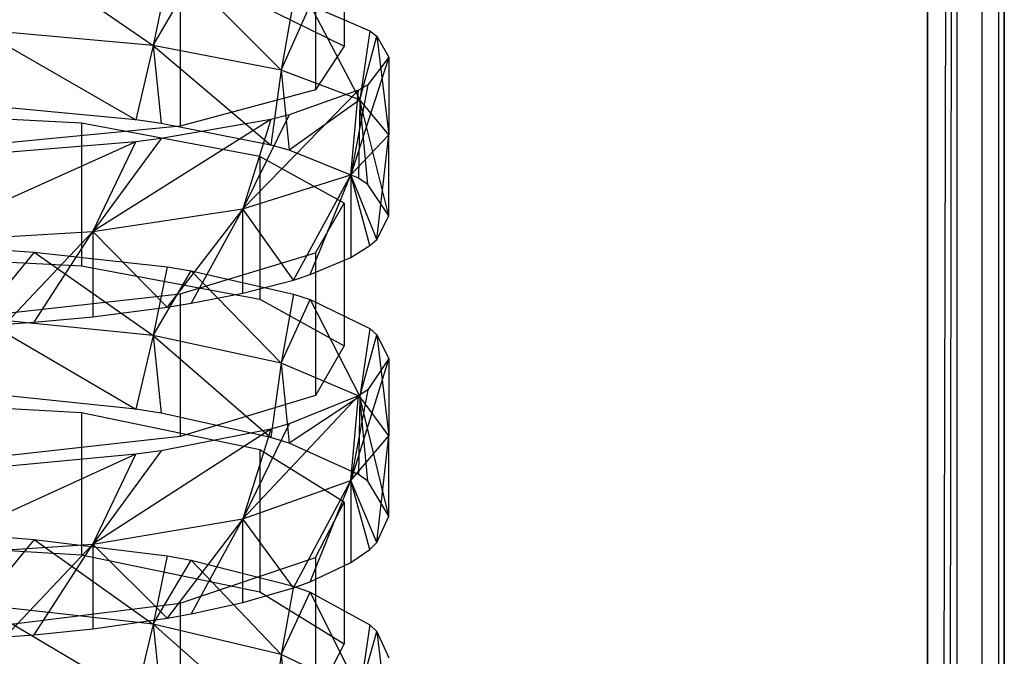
# Model space of a CAD drawing. Extents: x 0.1 to 26.5, y -19.1 to 0.
# Tile 243 of 256: x 13.423 to 14.063, y -6.437 to -6.024. Entities that reach past the tile are written whole.
import ezdxf

# ---------------------------------------------------------------- set-up
doc = ezdxf.new("R2010")
doc.units = 0
doc.header["$LTSCALE"] = 2.54
doc.layers.get('0').update_dxf_attribs({"linetype": 'CONTINUOUS'})

# ---------------------------------------------------------------- blocks, each defined once
blk = doc.blocks.new('7777_STL')
at = {"color": 0}
for p, q in [((14.01313, -11.01, 21.96834), (14.01313, -3.06, 21.96834)), ((14.01313, -3.06, 20.46834), (14.01313, -12.46, 20.46834)), ((14.01313, -11.01, 21.96834), (14.01313, -3.06, 21.96834)), ((14.01313, -11.01, 21.96834), (14.03226, -3.06, 21.96454)), ((14.01313, -11.01, 21.96834), (14.03226, -3.06, 21.96454)), ((14.01313, -3.06, 20.46834), (14.01313, -12.46, 20.46834)), ((14.02288, -11.01096, 21.96738), (14.03226, -3.06, 21.96454)), ((14.02288, -11.01096, 21.96738), (14.03226, -3.06, 21.96454)), ((14.03226, -3.06, 21.96454), (14.03226, -11.01381, 21.96454)), ((14.03226, -3.06, 21.96454), (14.03226, -11.01381, 21.96454)), ((14.03226, -3.06, 20.47215), (14.03226, -12.46, 20.47215)), ((14.03226, -3.06, 20.47215), (14.03226, -12.46, 20.47215)), ((14.04848, -3.06, 21.9537), (14.04848, -11.02465, 21.9537)), ((14.04848, -3.06, 21.9537), (14.04848, -11.02465, 21.9537)), ((14.04848, -3.06, 20.48299), (14.04848, -12.46, 20.48299)), ((14.04848, -3.06, 20.48299), (14.04848, -12.46, 20.48299)), ((14.05932, -3.06, 21.93748), (14.05932, -11.04087, 21.93748)), ((14.05932, -3.06, 21.93748), (14.05932, -11.04087, 21.93748)), ((14.05932, -3.06, 20.49921), (14.05932, -12.46, 20.49921)), ((14.05932, -3.06, 20.49921), (14.05932, -12.46, 20.49921)), ((14.06313, -12.46, 20.51834), (14.06313, -3.06, 20.51834)), ((14.06313, -3.06, 21.91834), (14.06313, -11.06, 21.91834)), ((14.06313, -3.06, 21.91834), (14.06313, -11.06, 21.91834)), ((14.06313, -12.46, 20.51834), (14.06313, -3.06, 20.51834)), ((13.6341, -5.94775, 16.80442), (13.6341, -6.04094, 16.78687)), ((13.6341, -5.94775, 16.80442), (13.6341, -6.04094, 16.78687)), ((13.61545, -5.97619, 16.9554), (13.61545, -6.06937, 16.93784)), ((13.61545, -5.97619, 16.9554), (13.61545, -6.06937, 16.93784)), ((13.43253, -5.98722, 16.50172), (13.50995, -6.04065, 16.53133)), ((13.43253, -5.98722, 16.50172), (13.50995, -6.04065, 16.53133)), ((13.5191, -5.99574, 16.54695), (13.50995, -6.04065, 16.53133)), ((13.5191, -5.99574, 16.54695), (13.50995, -6.04065, 16.53133)), ((13.50995, -6.04065, 16.53133), (13.5347, -5.99797, 16.55878)), ((13.50995, -6.04065, 16.53133), (13.5347, -5.99797, 16.55878)), ((13.52754, -5.99977, 17.08056), (13.52754, -6.09295, 17.063)), ((13.52754, -5.99977, 17.08056), (13.52754, -6.09295, 17.063)), ((13.5347, -5.99797, 16.55878), (13.59313, -6.05657, 16.60913)), ((13.5347, -5.99797, 16.55878), (13.59313, -6.05657, 16.60913)), ((13.57922, -6.01415, 16.64467), (13.6341, -6.04094, 16.78687)), ((13.57922, -6.01415, 16.64467), (13.6341, -6.04094, 16.78687)), ((13.60116, -6.01132, 16.62962), (13.59313, -6.05657, 16.60913)), ((13.60116, -6.01132, 16.62962), (13.59313, -6.05657, 16.60913)), ((13.59313, -6.05657, 16.60913), (13.61189, -6.01437, 16.64587)), ((13.59313, -6.05657, 16.60913), (13.61189, -6.01437, 16.64587)), ((13.61189, -6.01437, 16.64587), (13.64423, -6.07593, 16.70371)), ((13.61189, -6.01437, 16.64587), (13.64423, -6.07593, 16.70371)), ((13.61189, -6.01437, 16.64587), (13.65074, -6.03104, 16.73433)), ((13.61189, -6.01437, 16.64587), (13.65074, -6.03104, 16.73433)), ((13.50995, -6.04065, 16.53133), (13.39744, -6.03056, 16.48207)), ((13.39744, -6.03056, 16.48207), (13.49866, -6.08886, 16.51376)), ((13.39744, -6.03056, 16.48207), (13.49866, -6.08886, 16.51376)), ((13.50995, -6.04065, 16.53133), (13.39744, -6.03056, 16.48207)), ((13.65074, -6.03104, 16.73433), (13.64423, -6.07593, 16.70371)), ((13.65074, -6.03104, 16.73433), (13.64423, -6.07593, 16.70371)), ((13.64423, -6.07593, 16.70371), (13.6554, -6.03458, 16.75315)), ((13.64423, -6.07593, 16.70371), (13.6554, -6.03458, 16.75315)), ((13.65074, -6.03104, 16.73433), (13.6554, -6.03458, 16.75315)), ((13.65074, -6.03104, 16.73433), (13.6554, -6.03458, 16.75315)), ((13.6554, -6.03458, 16.75315), (13.66313, -6.09868, 16.81485)), ((13.6554, -6.03458, 16.75315), (13.66313, -6.09868, 16.81485)), ((13.6554, -6.03458, 16.75315), (13.66313, -6.04812, 16.82503)), ((13.6554, -6.03458, 16.75315), (13.66313, -6.04812, 16.82503)), ((13.50995, -6.04065, 16.53133), (13.49866, -6.08886, 16.51376)), ((13.50995, -6.04065, 16.53133), (13.49866, -6.08886, 16.51376)), ((13.59313, -6.05657, 16.60913), (13.50995, -6.04065, 16.53133)), ((13.50995, -6.04065, 16.53133), (13.51507, -6.09116, 16.52443)), ((13.50995, -6.04065, 16.53133), (13.51507, -6.09116, 16.52443)), ((13.50995, -6.04065, 16.53133), (13.58644, -6.10527, 16.59016)), ((13.50995, -6.04065, 16.53133), (13.58644, -6.10527, 16.59016)), ((13.59313, -6.05657, 16.60913), (13.50995, -6.04065, 16.53133)), ((13.6341, -6.04094, 16.78687), (13.61545, -6.06937, 16.93784)), ((13.6341, -6.04094, 16.78687), (13.61545, -6.06937, 16.93784)), ((13.66313, -6.04812, 16.82503), (13.63848, -6.12455, 16.94124)), ((13.66313, -6.04812, 16.82503), (13.63848, -6.12455, 16.94124)), ((13.66313, -6.04812, 16.82503), (13.64939, -6.06609, 16.92043)), ((13.66313, -6.04812, 16.82503), (13.64939, -6.06609, 16.92043)), ((13.66313, -6.04812, 16.82503), (13.66313, -6.09868, 16.81485)), ((13.66313, -6.04812, 16.82503), (13.66313, -6.09868, 16.81485)), ((13.59313, -6.05657, 16.60913), (13.58644, -6.10527, 16.59016)), ((13.59313, -6.05657, 16.60913), (13.58644, -6.10527, 16.59016)), ((13.64423, -6.07593, 16.70371), (13.59313, -6.05657, 16.60913)), ((13.59313, -6.05657, 16.60913), (13.59831, -6.10857, 16.60554)), ((13.59313, -6.05657, 16.60913), (13.59831, -6.10857, 16.60554)), ((13.64423, -6.07593, 16.70371), (13.59313, -6.05657, 16.60913)), ((13.64939, -6.06609, 16.92043), (13.63848, -6.12455, 16.94124)), ((13.64939, -6.06609, 16.92043), (13.63848, -6.12455, 16.94124)), ((13.64939, -6.06609, 16.92043), (13.6434, -6.06957, 16.93888)), ((13.64939, -6.06609, 16.92043), (13.6434, -6.06957, 16.93888)), ((13.61545, -6.06937, 16.93784), (13.52754, -6.09295, 17.063)), ((13.61545, -6.06937, 16.93784), (13.52754, -6.09295, 17.063)), ((13.6434, -6.06957, 16.93888), (13.56824, -6.14673, 17.0496)), ((13.6434, -6.06957, 16.93888), (13.56824, -6.14673, 17.0496)), ((13.6434, -6.06957, 16.93888), (13.5983, -6.08569, 17.02444)), ((13.6434, -6.06957, 16.93888), (13.5983, -6.08569, 17.02444)), ((13.63848, -6.12455, 16.94124), (13.6434, -6.06957, 16.93888)), ((13.63848, -6.12455, 16.94124), (13.6434, -6.06957, 16.93888)), ((13.64423, -6.07593, 16.70371), (13.59831, -6.10857, 16.60554)), ((13.64423, -6.07593, 16.70371), (13.59831, -6.10857, 16.60554)), ((13.64423, -6.07593, 16.70371), (13.6434, -6.12684, 16.69066)), ((13.64423, -6.07593, 16.70371), (13.6434, -6.12684, 16.69066)), ((13.66313, -6.09868, 16.81485), (13.64423, -6.07593, 16.70371)), ((13.66313, -6.15116, 16.80392), (13.64423, -6.07593, 16.70371)), ((13.66313, -6.09868, 16.81485), (13.64423, -6.07593, 16.70371)), ((13.66313, -6.15116, 16.80392), (13.64423, -6.07593, 16.70371)), ((13.64939, -6.13078, 16.70901), (13.64423, -6.07593, 16.70371)), ((13.64939, -6.13078, 16.70901), (13.64423, -6.07593, 16.70371)), ((13.46339, -6.09104, 16.52389), (13.31313, -6.08326, 16.48768)), ((13.46339, -6.09104, 16.52389), (13.31313, -6.08326, 16.48768)), ((13.49866, -6.08886, 16.51376), (13.40906, -6.08051, 16.47484)), ((13.49866, -6.08886, 16.51376), (13.40906, -6.08051, 16.47484)), ((13.5983, -6.08569, 17.02444), (13.56824, -6.14673, 17.0496)), ((13.5983, -6.08569, 17.02444), (13.56824, -6.14673, 17.0496)), ((13.5983, -6.08569, 17.02444), (13.58643, -6.0886, 17.03989)), ((13.5983, -6.08569, 17.02444), (13.58643, -6.0886, 17.03989)), ((13.57922, -6.11258, 16.62422), (13.46339, -6.09104, 16.52389)), ((13.46339, -6.09104, 16.52389), (13.46339, -6.18375, 16.50398)), ((13.57922, -6.11258, 16.62422), (13.46339, -6.09104, 16.52389)), ((13.46339, -6.09104, 16.52389), (13.46339, -6.18375, 16.50398)), ((13.58643, -6.0886, 17.03989), (13.47077, -6.16134, 17.12098)), ((13.58643, -6.0886, 17.03989), (13.47077, -6.16134, 17.12098)), ((13.51507, -6.09116, 16.52443), (13.49866, -6.08886, 16.51376)), ((13.51507, -6.09116, 16.52443), (13.49866, -6.08886, 16.51376)), ((13.58643, -6.0886, 17.03989), (13.51507, -6.10104, 17.10596)), ((13.58643, -6.0886, 17.03989), (13.51507, -6.10104, 17.10596)), ((13.58644, -6.10527, 16.59016), (13.51507, -6.09116, 16.52443)), ((13.58644, -6.10527, 16.59016), (13.51507, -6.09116, 16.52443)), ((13.58643, -6.0886, 17.03989), (13.56824, -6.14673, 17.0496)), ((13.58643, -6.0886, 17.03989), (13.56824, -6.14673, 17.0496)), ((13.52754, -6.09295, 17.063), (13.39051, -6.10626, 17.13368)), ((13.52754, -6.09295, 17.063), (13.39051, -6.10626, 17.13368)), ((13.63848, -6.12455, 16.94124), (13.66313, -6.09868, 16.81485)), ((13.63848, -6.12455, 16.94124), (13.66313, -6.09868, 16.81485)), ((13.6554, -6.16651, 16.87543), (13.66313, -6.09868, 16.81485)), ((13.6554, -6.16651, 16.87543), (13.66313, -6.09868, 16.81485)), ((13.66313, -6.15116, 16.80392), (13.66313, -6.09868, 16.81485)), ((13.66313, -6.15116, 16.80392), (13.66313, -6.09868, 16.81485)), ((13.49866, -6.10306, 17.11668), (13.35369, -6.16839, 17.15542)), ((13.49866, -6.10306, 17.11668), (13.35369, -6.16839, 17.15542)), ((13.49866, -6.10306, 17.11668), (13.40906, -6.11043, 17.15581)), ((13.49866, -6.10306, 17.11668), (13.40906, -6.11043, 17.15581)), ((13.51507, -6.10104, 17.10596), (13.47077, -6.16134, 17.12098)), ((13.51507, -6.10104, 17.10596), (13.47077, -6.16134, 17.12098)), ((13.47077, -6.16134, 17.12098), (13.49866, -6.10306, 17.11668)), ((13.47077, -6.16134, 17.12098), (13.49866, -6.10306, 17.11668)), ((13.51507, -6.10104, 17.10596), (13.49866, -6.10306, 17.11668)), ((13.51507, -6.10104, 17.10596), (13.49866, -6.10306, 17.11668)), ((13.59831, -6.10857, 16.60554), (13.58644, -6.10527, 16.59016)), ((13.59831, -6.10857, 16.60554), (13.58644, -6.10527, 16.59016)), ((13.6434, -6.12684, 16.69066), (13.59831, -6.10857, 16.60554)), ((13.6434, -6.12684, 16.69066), (13.59831, -6.10857, 16.60554)), ((13.6341, -6.14295, 16.7657), (13.57922, -6.11258, 16.62422)), ((13.57922, -6.11258, 16.62422), (13.57922, -6.20529, 16.60432)), ((13.6341, -6.14295, 16.7657), (13.57922, -6.11258, 16.62422)), ((13.57922, -6.11258, 16.62422), (13.57922, -6.20529, 16.60432)), ((13.56824, -6.14673, 17.0496), (13.63848, -6.12455, 16.94124)), ((13.56824, -6.14673, 17.0496), (13.63848, -6.12455, 16.94124)), ((13.60116, -6.1929, 16.99833), (13.63848, -6.12455, 16.94124)), ((13.60116, -6.1929, 16.99833), (13.63848, -6.12455, 16.94124)), ((13.61189, -6.18943, 16.98217), (13.63848, -6.12455, 16.94124)), ((13.61189, -6.18943, 16.98217), (13.63848, -6.12455, 16.94124)), ((13.65074, -6.17053, 16.89416), (13.63848, -6.12455, 16.94124)), ((13.63848, -6.12455, 16.94124), (13.63848, -6.17824, 16.93006)), ((13.65074, -6.17053, 16.89416), (13.63848, -6.12455, 16.94124)), ((13.6554, -6.16651, 16.87543), (13.63848, -6.12455, 16.94124)), ((13.6554, -6.16651, 16.87543), (13.63848, -6.12455, 16.94124)), ((13.63848, -6.12455, 16.94124), (13.63848, -6.17824, 16.93006)), ((13.64939, -6.13078, 16.70901), (13.6434, -6.12684, 16.69066)), ((13.64939, -6.13078, 16.70901), (13.6434, -6.12684, 16.69066)), ((13.66313, -6.15116, 16.80392), (13.64939, -6.13078, 16.70901)), ((13.66313, -6.15116, 16.80392), (13.64939, -6.13078, 16.70901)), ((13.61545, -6.1752, 16.91591), (13.6341, -6.14295, 16.7657)), ((13.61545, -6.1752, 16.91591), (13.6341, -6.14295, 16.7657)), ((13.6341, -6.14295, 16.7657), (13.6341, -6.23566, 16.7458)), ((13.6341, -6.14295, 16.7657), (13.6341, -6.23566, 16.7458)), ((13.47077, -6.16134, 17.12098), (13.56824, -6.14673, 17.0496)), ((13.47077, -6.16134, 17.12098), (13.56824, -6.14673, 17.0496)), ((13.56824, -6.14673, 17.0496), (13.5191, -6.21056, 17.08058)), ((13.56824, -6.14673, 17.0496), (13.5191, -6.21056, 17.08058)), ((13.56824, -6.14673, 17.0496), (13.5347, -6.20803, 17.06881)), ((13.56824, -6.14673, 17.0496), (13.5347, -6.20803, 17.06881)), ((13.56824, -6.20146, 17.0382), (13.56824, -6.14673, 17.0496)), ((13.56824, -6.20146, 17.0382), (13.56824, -6.14673, 17.0496)), ((13.60116, -6.1929, 16.99833), (13.56824, -6.14673, 17.0496)), ((13.60116, -6.1929, 16.99833), (13.56824, -6.14673, 17.0496)), ((13.6554, -6.16651, 16.87543), (13.66313, -6.15116, 16.80392)), ((13.6554, -6.16651, 16.87543), (13.66313, -6.15116, 16.80392)), ((13.35369, -6.16839, 17.15542), (13.47077, -6.16134, 17.12098)), ((13.35369, -6.16839, 17.15542), (13.47077, -6.16134, 17.12098)), ((13.41382, -6.22152, 17.13165), (13.47077, -6.16134, 17.12098)), ((13.41382, -6.22152, 17.13165), (13.47077, -6.16134, 17.12098)), ((13.43253, -6.22022, 17.12559), (13.47077, -6.16134, 17.12098)), ((13.43253, -6.22022, 17.12559), (13.47077, -6.16134, 17.12098)), ((13.47077, -6.16134, 17.12098), (13.5191, -6.21056, 17.08058)), ((13.47077, -6.16134, 17.12098), (13.5191, -6.21056, 17.08058)), ((13.47077, -6.16134, 17.12098), (13.47077, -6.21675, 17.10944)), ((13.47077, -6.16134, 17.12098), (13.47077, -6.21675, 17.10944)), ((13.65074, -6.17053, 16.89416), (13.6554, -6.16651, 16.87543)), ((13.65074, -6.17053, 16.89416), (13.6554, -6.16651, 16.87543)), ((13.43253, -6.17474, 16.46205), (13.39744, -6.2177, 16.4413)), ((13.43253, -6.17474, 16.46205), (13.39744, -6.2177, 16.4413)), ((13.41383, -6.17344, 16.45598), (13.43253, -6.17474, 16.46205)), ((13.41383, -6.17344, 16.45598), (13.43253, -6.17474, 16.46205)), ((13.43253, -6.17474, 16.46205), (13.50995, -6.22901, 16.49029)), ((13.43253, -6.17474, 16.46205), (13.50995, -6.22901, 16.49029)), ((13.43253, -6.17474, 16.46205), (13.5191, -6.18441, 16.50705)), ((13.43253, -6.17474, 16.46205), (13.5191, -6.18441, 16.50705)), ((13.52754, -6.20194, 17.04043), (13.61545, -6.1752, 16.91591)), ((13.52754, -6.20194, 17.04043), (13.61545, -6.1752, 16.91591)), ((13.61545, -6.1752, 16.91591), (13.61545, -6.26791, 16.896)), ((13.61545, -6.1752, 16.91591), (13.61545, -6.26791, 16.896)), ((13.63848, -6.17824, 16.93006), (13.65074, -6.17053, 16.89416)), ((13.63848, -6.17824, 16.93006), (13.65074, -6.17053, 16.89416)), ((13.31313, -6.17597, 16.46777), (13.46339, -6.18375, 16.50398)), ((13.31313, -6.17597, 16.46777), (13.46339, -6.18375, 16.50398)), ((13.61189, -6.18943, 16.98217), (13.63848, -6.17824, 16.93006)), ((13.61189, -6.18943, 16.98217), (13.63848, -6.17824, 16.93006)), ((13.46339, -6.18375, 16.50398), (13.57922, -6.20529, 16.60432)), ((13.46339, -6.18375, 16.50398), (13.57922, -6.20529, 16.60432)), ((13.5191, -6.18441, 16.50705), (13.50995, -6.22901, 16.49029)), ((13.5191, -6.18441, 16.50705), (13.50995, -6.22901, 16.49029)), ((13.50995, -6.22901, 16.49029), (13.5347, -6.18693, 16.51882)), ((13.50995, -6.22901, 16.49029), (13.5347, -6.18693, 16.51882)), ((13.5191, -6.18441, 16.50705), (13.5347, -6.18693, 16.51882)), ((13.5191, -6.18441, 16.50705), (13.5347, -6.18693, 16.51882)), ((13.5347, -6.18693, 16.51882), (13.59313, -6.24687, 16.56766)), ((13.5347, -6.18693, 16.51882), (13.59313, -6.24687, 16.56766)), ((13.5347, -6.18693, 16.51882), (13.60116, -6.20207, 16.58931)), ((13.5347, -6.18693, 16.51882), (13.60116, -6.20207, 16.58931)), ((13.56824, -6.20146, 17.0382), (13.60116, -6.1929, 16.99833)), ((13.56824, -6.20146, 17.0382), (13.60116, -6.1929, 16.99833)), ((13.60116, -6.1929, 16.99833), (13.61189, -6.18943, 16.98217)), ((13.60116, -6.1929, 16.99833), (13.61189, -6.18943, 16.98217)), ((13.39051, -6.21703, 17.11075), (13.52754, -6.20194, 17.04043)), ((13.39051, -6.21703, 17.11075), (13.52754, -6.20194, 17.04043)), ((13.52754, -6.20194, 17.04043), (13.52754, -6.29465, 17.02053)), ((13.52754, -6.20194, 17.04043), (13.52754, -6.29465, 17.02053)), ((13.5347, -6.20803, 17.06881), (13.56824, -6.20146, 17.0382)), ((13.5347, -6.20803, 17.06881), (13.56824, -6.20146, 17.0382)), ((13.57922, -6.20529, 16.60432), (13.6341, -6.23566, 16.7458)), ((13.57922, -6.20529, 16.60432), (13.6341, -6.23566, 16.7458)), ((13.60116, -6.20207, 16.58931), (13.59313, -6.24687, 16.56766)), ((13.60116, -6.20207, 16.58931), (13.59313, -6.24687, 16.56766)), ((13.59313, -6.24687, 16.56766), (13.61189, -6.20554, 16.60546)), ((13.59313, -6.24687, 16.56766), (13.61189, -6.20554, 16.60546)), ((13.60116, -6.20207, 16.58931), (13.61189, -6.20554, 16.60546)), ((13.60116, -6.20207, 16.58931), (13.61189, -6.20554, 16.60546)), ((13.61189, -6.20554, 16.60546), (13.64423, -6.26859, 16.66174)), ((13.61189, -6.20554, 16.60546), (13.64423, -6.26859, 16.66174)), ((13.61189, -6.20554, 16.60546), (13.65074, -6.22443, 16.69348)), ((13.61189, -6.20554, 16.60546), (13.65074, -6.22443, 16.69348)), ((13.47077, -6.21675, 17.10944), (13.5191, -6.21056, 17.08058)), ((13.47077, -6.21675, 17.10944), (13.5191, -6.21056, 17.08058)), ((13.5191, -6.21056, 17.08058), (13.5347, -6.20803, 17.06881)), ((13.5191, -6.21056, 17.08058), (13.5347, -6.20803, 17.06881)), ((13.50995, -6.22901, 16.49029), (13.39744, -6.2177, 16.4413)), ((13.39744, -6.2177, 16.4413), (13.49866, -6.27682, 16.47152)), ((13.39744, -6.2177, 16.4413), (13.49866, -6.27682, 16.47152)), ((13.50995, -6.22901, 16.49029), (13.39744, -6.2177, 16.4413)), ((13.41382, -6.22152, 17.13165), (13.43253, -6.22022, 17.12559)), ((13.41382, -6.22152, 17.13165), (13.43253, -6.22022, 17.12559)), ((13.43253, -6.22022, 17.12559), (13.47077, -6.21675, 17.10944)), ((13.43253, -6.22022, 17.12559), (13.47077, -6.21675, 17.10944)), ((13.65074, -6.22443, 16.69348), (13.64423, -6.26859, 16.66174)), ((13.65074, -6.22443, 16.69348), (13.64423, -6.26859, 16.66174)), ((13.65074, -6.22443, 16.69348), (13.6554, -6.22845, 16.7122)), ((13.65074, -6.22443, 16.69348), (13.6554, -6.22845, 16.7122)), ((13.50995, -6.22901, 16.49029), (13.49866, -6.27682, 16.47152)), ((13.50995, -6.22901, 16.49029), (13.49866, -6.27682, 16.47152)), ((13.59313, -6.24687, 16.56766), (13.50995, -6.22901, 16.49029)), ((13.50995, -6.22901, 16.49029), (13.51507, -6.27937, 16.48213)), ((13.50995, -6.22901, 16.49029), (13.51507, -6.27937, 16.48213)), ((13.50995, -6.22901, 16.49029), (13.58643, -6.29511, 16.54749)), ((13.50995, -6.22901, 16.49029), (13.58643, -6.29511, 16.54749)), ((13.59313, -6.24687, 16.56766), (13.50995, -6.22901, 16.49029)), ((13.64423, -6.26859, 16.66174), (13.6554, -6.22845, 16.7122)), ((13.64423, -6.26859, 16.66174), (13.6554, -6.22845, 16.7122)), ((13.6554, -6.22845, 16.7122), (13.66313, -6.29411, 16.77228)), ((13.6554, -6.22845, 16.7122), (13.66313, -6.29411, 16.77228)), ((13.6554, -6.22845, 16.7122), (13.66313, -6.24381, 16.78372)), ((13.6554, -6.22845, 16.7122), (13.66313, -6.24381, 16.78372)), ((13.6341, -6.23566, 16.7458), (13.61545, -6.26791, 16.896)), ((13.6341, -6.23566, 16.7458), (13.61545, -6.26791, 16.896)), ((13.66313, -6.24381, 16.78372), (13.63848, -6.32313, 16.89799)), ((13.66313, -6.24381, 16.78372), (13.63848, -6.32313, 16.89799)), ((13.66313, -6.24381, 16.78372), (13.64939, -6.26419, 16.87864)), ((13.66313, -6.24381, 16.78372), (13.64939, -6.26419, 16.87864)), ((13.66313, -6.24381, 16.78372), (13.66313, -6.29411, 16.77228)), ((13.66313, -6.24381, 16.78372), (13.66313, -6.29411, 16.77228)), ((13.59313, -6.24687, 16.56766), (13.58643, -6.29511, 16.54749)), ((13.59313, -6.24687, 16.56766), (13.58643, -6.29511, 16.54749)), ((13.64423, -6.26859, 16.66174), (13.59313, -6.24687, 16.56766)), ((13.59313, -6.24687, 16.56766), (13.5983, -6.29879, 16.56278)), ((13.59313, -6.24687, 16.56766), (13.5983, -6.29879, 16.56278)), ((13.64423, -6.26859, 16.66174), (13.59313, -6.24687, 16.56766)), ((13.64939, -6.26419, 16.87864), (13.63848, -6.32313, 16.89799)), ((13.64939, -6.26419, 16.87864), (13.63848, -6.32313, 16.89799)), ((13.64939, -6.26419, 16.87864), (13.6434, -6.26813, 16.897)), ((13.64939, -6.26419, 16.87864), (13.6434, -6.26813, 16.897)), ((13.46339, -6.27925, 16.48164), (13.31313, -6.27058, 16.44563)), ((13.46339, -6.27925, 16.48164), (13.31313, -6.27058, 16.44563)), ((13.49866, -6.27682, 16.47152), (13.40906, -6.2675, 16.43281)), ((13.49866, -6.27682, 16.47152), (13.40906, -6.2675, 16.43281)), ((13.61545, -6.26791, 16.896), (13.52754, -6.29465, 17.02053)), ((13.61545, -6.26791, 16.896), (13.52754, -6.29465, 17.02053)), ((13.6434, -6.26813, 16.897), (13.56823, -6.34801, 17.00576)), ((13.6434, -6.26813, 16.897), (13.56823, -6.34801, 17.00576)), ((13.6434, -6.26813, 16.897), (13.5983, -6.2864, 16.98212)), ((13.6434, -6.26813, 16.897), (13.5983, -6.2864, 16.98212)), ((13.64423, -6.26859, 16.66174), (13.5983, -6.29879, 16.56278)), ((13.64423, -6.26859, 16.66174), (13.5983, -6.29879, 16.56278)), ((13.63848, -6.32313, 16.89799), (13.6434, -6.26813, 16.897)), ((13.63848, -6.32313, 16.89799), (13.6434, -6.26813, 16.897)), ((13.64423, -6.26859, 16.66174), (13.6434, -6.31917, 16.64742)), ((13.64423, -6.26859, 16.66174), (13.6434, -6.31917, 16.64742)), ((13.66313, -6.29411, 16.77228), (13.64423, -6.26859, 16.66174)), ((13.66313, -6.34628, 16.76005), (13.64423, -6.26859, 16.66174)), ((13.66313, -6.29411, 16.77228), (13.64423, -6.26859, 16.66174)), ((13.66313, -6.34628, 16.76005), (13.64423, -6.26859, 16.66174)), ((13.64939, -6.32356, 16.66567), (13.64423, -6.26859, 16.66174)), ((13.64939, -6.32356, 16.66567), (13.64423, -6.26859, 16.66174)), ((13.51507, -6.27937, 16.48213), (13.49866, -6.27682, 16.47152)), ((13.51507, -6.27937, 16.48213), (13.49866, -6.27682, 16.47152)), ((13.57922, -6.30327, 16.58141), (13.46339, -6.27925, 16.48164)), ((13.46339, -6.27925, 16.48164), (13.46339, -6.37144, 16.45944)), ((13.57922, -6.30327, 16.58141), (13.46339, -6.27925, 16.48164)), ((13.46339, -6.27925, 16.48164), (13.46339, -6.37144, 16.45944)), ((13.58643, -6.29511, 16.54749), (13.51507, -6.27937, 16.48213)), ((13.58643, -6.29511, 16.54749), (13.51507, -6.27937, 16.48213)), ((13.58643, -6.2897, 16.9975), (13.47077, -6.3644, 17.07675)), ((13.58643, -6.2897, 16.9975), (13.47077, -6.3644, 17.07675)), ((13.58643, -6.2897, 16.9975), (13.51506, -6.30382, 17.06323)), ((13.58643, -6.2897, 16.9975), (13.51506, -6.30382, 17.06323)), ((13.5983, -6.2864, 16.98212), (13.56823, -6.34801, 17.00576)), ((13.5983, -6.2864, 16.98212), (13.56823, -6.34801, 17.00576)), ((13.58643, -6.2897, 16.9975), (13.56823, -6.34801, 17.00576)), ((13.58643, -6.2897, 16.9975), (13.56823, -6.34801, 17.00576)), ((13.5983, -6.2864, 16.98212), (13.58643, -6.2897, 16.9975)), ((13.5983, -6.2864, 16.98212), (13.58643, -6.2897, 16.9975)), ((13.52754, -6.29465, 17.02053), (13.39051, -6.30974, 17.09084)), ((13.52754, -6.29465, 17.02053), (13.39051, -6.30974, 17.09084)), ((13.5983, -6.29879, 16.56278), (13.58643, -6.29511, 16.54749)), ((13.5983, -6.29879, 16.56278), (13.58643, -6.29511, 16.54749)), ((13.63848, -6.32313, 16.89799), (13.66313, -6.29411, 16.77228)), ((13.63848, -6.32313, 16.89799), (13.66313, -6.29411, 16.77228)), ((13.6554, -6.36341, 16.83116), (13.66313, -6.29411, 16.77228)), ((13.6554, -6.36341, 16.83116), (13.66313, -6.29411, 16.77228)), ((13.66313, -6.34628, 16.76005), (13.66313, -6.29411, 16.77228)), ((13.66313, -6.34628, 16.76005), (13.66313, -6.29411, 16.77228)), ((13.6341, -6.33714, 16.72209), (13.57922, -6.30327, 16.58141)), ((13.57922, -6.30327, 16.58141), (13.57922, -6.39546, 16.55921)), ((13.6341, -6.33714, 16.72209), (13.57922, -6.30327, 16.58141)), ((13.57922, -6.30327, 16.58141), (13.57922, -6.39546, 16.55921)), ((13.6434, -6.31917, 16.64742), (13.5983, -6.29879, 16.56278)), ((13.6434, -6.31917, 16.64742), (13.5983, -6.29879, 16.56278)), ((13.49865, -6.30611, 17.0739), (13.35369, -6.37231, 17.11101)), ((13.49865, -6.30611, 17.0739), (13.35369, -6.37231, 17.11101)), ((13.49865, -6.30611, 17.0739), (13.40905, -6.31446, 17.11283)), ((13.49865, -6.30611, 17.0739), (13.40905, -6.31446, 17.11283)), ((13.51506, -6.30382, 17.06323), (13.47077, -6.3644, 17.07675)), ((13.51506, -6.30382, 17.06323), (13.47077, -6.3644, 17.07675)), ((13.47077, -6.3644, 17.07675), (13.49865, -6.30611, 17.0739)), ((13.47077, -6.3644, 17.07675), (13.49865, -6.30611, 17.0739)), ((13.51506, -6.30382, 17.06323), (13.49865, -6.30611, 17.0739)), ((13.51506, -6.30382, 17.06323), (13.49865, -6.30611, 17.0739)), ((13.64939, -6.32356, 16.66567), (13.6434, -6.31917, 16.64742)), ((13.64939, -6.32356, 16.66567), (13.6434, -6.31917, 16.64742)), ((13.56823, -6.34801, 17.00576), (13.63848, -6.32313, 16.89799)), ((13.56823, -6.34801, 17.00576), (13.63848, -6.32313, 16.89799)), ((13.60116, -6.39283, 16.95337), (13.63848, -6.32313, 16.89799)), ((13.60116, -6.39283, 16.95337), (13.63848, -6.32313, 16.89799)), ((13.61189, -6.38896, 16.9373), (13.63848, -6.32313, 16.89799)), ((13.61189, -6.38896, 16.9373), (13.63848, -6.32313, 16.89799)), ((13.65074, -6.36789, 16.84978), (13.63848, -6.32313, 16.89799)), ((13.63848, -6.32313, 16.89799), (13.63848, -6.37648, 16.88548)), ((13.65074, -6.36789, 16.84978), (13.63848, -6.32313, 16.89799)), ((13.6554, -6.36341, 16.83116), (13.63848, -6.32313, 16.89799)), ((13.6554, -6.36341, 16.83116), (13.63848, -6.32313, 16.89799)), ((13.63848, -6.32313, 16.89799), (13.63848, -6.37648, 16.88548)), ((13.66313, -6.34628, 16.76005), (13.64939, -6.32356, 16.66567)), ((13.66313, -6.34628, 16.76005), (13.64939, -6.32356, 16.66567)), ((13.61545, -6.37311, 16.87145), (13.6341, -6.33714, 16.72209)), ((13.61545, -6.37311, 16.87145), (13.6341, -6.33714, 16.72209)), ((13.6341, -6.33714, 16.72209), (13.6341, -6.42933, 16.69989)), ((13.6341, -6.33714, 16.72209), (13.6341, -6.42933, 16.69989)), ((13.47077, -6.3644, 17.07675), (13.56823, -6.34801, 17.00576)), ((13.47077, -6.3644, 17.07675), (13.56823, -6.34801, 17.00576)), ((13.56823, -6.34801, 17.00576), (13.5191, -6.41252, 17.03516)), ((13.56823, -6.34801, 17.00576), (13.5191, -6.41252, 17.03516)), ((13.56823, -6.34801, 17.00576), (13.5347, -6.4097, 17.02346)), ((13.56823, -6.34801, 17.00576), (13.5347, -6.4097, 17.02346)), ((13.56823, -6.40238, 16.99302), (13.56823, -6.34801, 17.00576)), ((13.56823, -6.40238, 16.99302), (13.56823, -6.34801, 17.00576)), ((13.60116, -6.39283, 16.95337), (13.56823, -6.34801, 17.00576)), ((13.60116, -6.39283, 16.95337), (13.56823, -6.34801, 17.00576)), ((13.6554, -6.36341, 16.83116), (13.66313, -6.34628, 16.76005)), ((13.6554, -6.36341, 16.83116), (13.66313, -6.34628, 16.76005)), ((13.41383, -6.35994, 16.41168), (13.43254, -6.36139, 16.41771)), ((13.41383, -6.35994, 16.41168), (13.43254, -6.36139, 16.41771)), ((13.31313, -6.36277, 16.42344), (13.46339, -6.37144, 16.45944)), ((13.31313, -6.36277, 16.42344), (13.46339, -6.37144, 16.45944)), ((13.35369, -6.37231, 17.11101), (13.47077, -6.3644, 17.07675)), ((13.35369, -6.37231, 17.11101), (13.47077, -6.3644, 17.07675)), ((13.43254, -6.36139, 16.41771), (13.39744, -6.40404, 16.39586)), ((13.43254, -6.36139, 16.41771), (13.39744, -6.40404, 16.39586)), ((13.41382, -6.42475, 17.08594), (13.47077, -6.3644, 17.07675)), ((13.41382, -6.42475, 17.08594), (13.47077, -6.3644, 17.07675)), ((13.43253, -6.4233, 17.07991), (13.47077, -6.3644, 17.07675)), ((13.43253, -6.4233, 17.07991), (13.47077, -6.3644, 17.07675)), ((13.43254, -6.36139, 16.41771), (13.50995, -6.41654, 16.44456)), ((13.43254, -6.36139, 16.41771), (13.50995, -6.41654, 16.44456)), ((13.43254, -6.36139, 16.41771), (13.51911, -6.37217, 16.46246)), ((13.43254, -6.36139, 16.41771), (13.51911, -6.37217, 16.46246)), ((13.47077, -6.3644, 17.07675), (13.5191, -6.41252, 17.03516)), ((13.47077, -6.3644, 17.07675), (13.5191, -6.41252, 17.03516)), ((13.47077, -6.3644, 17.07675), (13.47077, -6.41943, 17.06386)), ((13.47077, -6.3644, 17.07675), (13.47077, -6.41943, 17.06386)), ((13.65074, -6.36789, 16.84978), (13.6554, -6.36341, 16.83116)), ((13.65074, -6.36789, 16.84978), (13.6554, -6.36341, 16.83116)), ((13.46339, -6.37144, 16.45944), (13.57922, -6.39546, 16.55921)), ((13.46339, -6.37144, 16.45944), (13.57922, -6.39546, 16.55921)), ((13.51911, -6.37217, 16.46246), (13.50995, -6.41654, 16.44456)), ((13.51911, -6.37217, 16.46246), (13.50995, -6.41654, 16.44456)), ((13.51911, -6.37217, 16.46246), (13.5347, -6.37499, 16.47417)), ((13.51911, -6.37217, 16.46246), (13.5347, -6.37499, 16.47417)), ((13.52754, -6.40292, 16.99527), (13.61545, -6.37311, 16.87145)), ((13.52754, -6.40292, 16.99527), (13.61545, -6.37311, 16.87145)), ((13.61545, -6.37311, 16.87145), (13.61545, -6.46529, 16.84926)), ((13.61545, -6.37311, 16.87145), (13.61545, -6.46529, 16.84926)), ((13.63848, -6.37648, 16.88548), (13.65074, -6.36789, 16.84978)), ((13.63848, -6.37648, 16.88548), (13.65074, -6.36789, 16.84978)), ((13.50995, -6.41654, 16.44456), (13.5347, -6.37499, 16.47417)), ((13.50995, -6.41654, 16.44456), (13.5347, -6.37499, 16.47417)), ((13.5347, -6.37499, 16.47417), (13.59313, -6.43628, 16.52149)), ((13.5347, -6.37499, 16.47417), (13.59313, -6.43628, 16.52149)), ((13.5347, -6.37499, 16.47417), (13.60116, -6.39186, 16.54426)), ((13.5347, -6.37499, 16.47417), (13.60116, -6.39186, 16.54426)), ((13.61189, -6.38896, 16.9373), (13.63848, -6.37648, 16.88548)), ((13.61189, -6.38896, 16.9373), (13.63848, -6.37648, 16.88548)), ((13.56823, -6.40238, 16.99302), (13.60116, -6.39283, 16.95337)), ((13.56823, -6.40238, 16.99302), (13.60116, -6.39283, 16.95337)), ((13.60116, -6.39186, 16.54426), (13.59313, -6.43628, 16.52149)), ((13.60116, -6.39186, 16.54426), (13.59313, -6.43628, 16.52149)), ((13.60116, -6.39283, 16.95337), (13.61189, -6.38896, 16.9373)), ((13.60116, -6.39283, 16.95337), (13.61189, -6.38896, 16.9373)), ((13.60116, -6.39186, 16.54426), (13.61189, -6.39573, 16.56032)), ((13.60116, -6.39186, 16.54426), (13.61189, -6.39573, 16.56032)), ((13.57922, -6.39546, 16.55921), (13.6341, -6.42933, 16.69989)), ((13.57922, -6.39546, 16.55921), (13.6341, -6.42933, 16.69989)), ((13.59313, -6.43628, 16.52149), (13.61189, -6.39573, 16.56032)), ((13.59313, -6.43628, 16.52149), (13.61189, -6.39573, 16.56032)), ((13.61189, -6.39573, 16.56032), (13.64423, -6.46028, 16.61501)), ((13.61189, -6.39573, 16.56032), (13.64423, -6.46028, 16.61501)), ((13.61189, -6.39573, 16.56032), (13.65074, -6.4168, 16.64784)), ((13.61189, -6.39573, 16.56032), (13.65074, -6.4168, 16.64784)), ((13.39051, -6.41975, 17.0652), (13.52754, -6.40292, 16.99527)), ((13.39051, -6.41975, 17.0652), (13.52754, -6.40292, 16.99527)), ((13.50995, -6.41654, 16.44456), (13.39744, -6.40404, 16.39586)), ((13.39744, -6.40404, 16.39586), (13.49865, -6.46383, 16.42466)), ((13.39744, -6.40404, 16.39586), (13.49865, -6.46383, 16.42466)), ((13.50995, -6.41654, 16.44456), (13.39744, -6.40404, 16.39586)), ((13.52754, -6.40292, 16.99527), (13.52754, -6.49511, 16.97308)), ((13.52754, -6.40292, 16.99527), (13.52754, -6.49511, 16.97308)), ((13.5347, -6.4097, 17.02346), (13.56823, -6.40238, 16.99302)), ((13.5347, -6.4097, 17.02346), (13.56823, -6.40238, 16.99302)), ((13.5191, -6.41252, 17.03516), (13.5347, -6.4097, 17.02346)), ((13.5191, -6.41252, 17.03516), (13.5347, -6.4097, 17.02346)), ((13.47077, -6.41943, 17.06386), (13.5191, -6.41252, 17.03516)), ((13.47077, -6.41943, 17.06386), (13.5191, -6.41252, 17.03516)), ((13.50995, -6.41654, 16.44456), (13.49865, -6.46383, 16.42466)), ((13.50995, -6.41654, 16.44456), (13.49865, -6.46383, 16.42466)), ((13.59313, -6.43628, 16.52149), (13.50995, -6.41654, 16.44456)), ((13.50995, -6.41654, 16.44456), (13.51506, -6.46664, 16.4352)), ((13.50995, -6.41654, 16.44456), (13.51506, -6.46664, 16.4352)), ((13.50995, -6.41654, 16.44456), (13.58643, -6.48396, 16.50016)), ((13.50995, -6.41654, 16.44456), (13.58643, -6.48396, 16.50016)), ((13.59313, -6.43628, 16.52149), (13.50995, -6.41654, 16.44456)), ((13.65074, -6.4168, 16.64784), (13.64423, -6.46028, 16.61501)), ((13.65074, -6.4168, 16.64784), (13.64423, -6.46028, 16.61501)), ((13.65074, -6.4168, 16.64784), (13.6554, -6.42128, 16.66646)), ((13.65074, -6.4168, 16.64784), (13.6554, -6.42128, 16.66646)), ((13.41382, -6.42475, 17.08594), (13.43253, -6.4233, 17.07991)), ((13.41382, -6.42475, 17.08594), (13.43253, -6.4233, 17.07991)), ((13.43253, -6.4233, 17.07991), (13.47077, -6.41943, 17.06386)), ((13.43253, -6.4233, 17.07991), (13.47077, -6.41943, 17.06386)), ((13.64423, -6.46028, 16.61501), (13.6554, -6.42128, 16.66646)), ((13.64423, -6.46028, 16.61501), (13.6554, -6.42128, 16.66646)), ((13.6554, -6.42128, 16.66646), (13.66313, -6.48848, 16.7249)), ((13.6554, -6.42128, 16.66646), (13.66313, -6.48848, 16.7249)), ((13.6554, -6.42128, 16.66646), (13.66313, -6.43841, 16.73758)), ((13.6554, -6.42128, 16.66646), (13.66313, -6.43841, 16.73758)), ((13.6341, -6.42933, 16.69989), (13.61545, -6.46529, 16.84926)), ((13.6341, -6.42933, 16.69989), (13.61545, -6.46529, 16.84926)), ((13.59313, -6.43628, 16.52149), (13.58643, -6.48396, 16.50016)), ((13.59313, -6.43628, 16.52149), (13.58643, -6.48396, 16.50016)), ((13.64423, -6.46028, 16.61501), (13.59313, -6.43628, 16.52149)), ((13.59313, -6.43628, 16.52149), (13.5983, -6.48801, 16.51536)), ((13.59313, -6.43628, 16.52149), (13.5983, -6.48801, 16.51536)), ((13.64423, -6.46028, 16.61501), (13.59313, -6.43628, 16.52149))]:
    blk.add_line(p, q, dxfattribs=at)
blk = doc.blocks.new('GROUP_2')
at = {"color": 0}
blk.add_blockref('7777_STL', (-0.13159, 19.10373, -0.15965), dxfattribs=at)

msp = doc.modelspace()

# ---------------------------------------------------------------- block references
at = {"color": 0}
msp.add_blockref('GROUP_2', (0.13159, -19.10373, 0.15965), dxfattribs=at)

doc.saveas('drawing.dxf')
